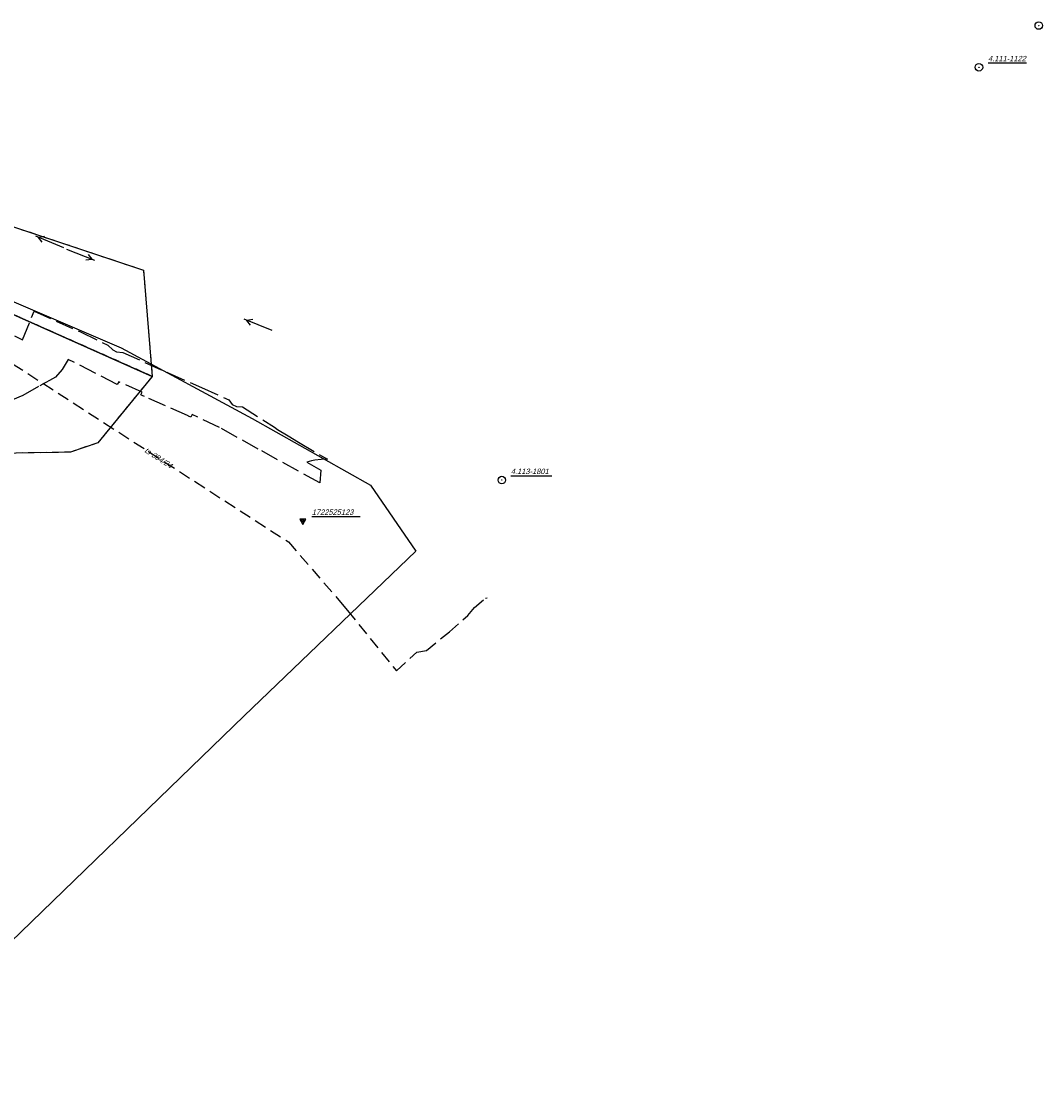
# Model space of a CAD drawing. Extents: x 7538282 to 7539561, y 5782854 to 5783989.
# Tile 29 of 32: x 7539376 to 7539545, y 5783381 to 5783560. Entities that reach past the tile are written whole.
import ezdxf

# ---------------------------------------------------------------- set-up
doc = ezdxf.new("R2010")
doc.units = 0
doc.header["$MEASUREMENT"] = 0
for name, pattern in [('4001', [0]), ('4002', [2, 1, -1]), ('4003', [3, 2, -1]), ('4004', [4, 3, -1])]:
    doc.linetypes.add(name, pattern=pattern)
for name, color, linetype in [('Drogi', 135, 'CONTINUOUS'), ('Dzialki', 7, 'CONTINUOUS'), ('Linie_napowietrzne', 184, 'CONTINUOUS'), ('ODGIK_1', 7, 'CONTINUOUS'), ('Osnowa', 7, 'CONTINUOUS'), ('Projekty', 1, 'CONTINUOUS'), ('Uzytki', 7, 'CONTINUOUS')]:
    doc.layers.add(name, color=color, linetype=linetype)

# ---------------------------------------------------------------- blocks, each defined once
blk = doc.blocks.new('1047')
at = {"layer": 'Linie_napowietrzne', "color": 1, "linetype": 'Continuous'}
blk.add_line((0, 0.5), (0, 10.5), dxfattribs=at)
blk = doc.blocks.new('1046')
at = {"layer": 'Linie_napowietrzne', "color": 1, "linetype": 'Continuous'}
for p in [(-1, 7.8), (1, 7.8)]:
    blk.add_line(p, (0, 9.53), dxfattribs=at)
blk = doc.blocks.new('1115')
at = {"layer": 'Osnowa', "color": 7, "linetype": 'Continuous'}
for radius in [1.25, 0.05]:
    blk.add_circle((0, 0), radius, dxfattribs=at)
blk = doc.blocks.new('1116')
at = {"layer": 'Osnowa', "color": 7, "linetype": 'Continuous'}
for p, q in [((1, 0.58), (-1, 0.58)), ((-1, 0.58), (0, -1.15)), ((0.5, 0.29), (-0.5, 0.29)), ((-0.5, 0.29), (0, -0.57)), ((0, -1.15), (1, 0.58)), ((0, -0.57), (0.5, 0.29))]:
    blk.add_line(p, q, dxfattribs=at)

msp = doc.modelspace()

# ---------------------------------------------------------------- linework, layer by layer
at = {"layer": 'Drogi', "color": 8, "linetype": '4004'}
for p, q in [((7539363.47, 5783512.38, 149.971), (7539375.73, 5783506.7, 149.831)), ((7539375.73, 5783506.7, 149.831), (7539377.65, 5783511.44, 149.601)), ((7539377.65, 5783511.44, 149.601), (7539385.321, 5783507.987, 149.821)), ((7539385.321, 5783507.987, 149.821), (7539389.898, 5783505.808)), ((7539389.898, 5783505.808), (7539390.698, 5783504.995)), ((7539390.698, 5783504.995), (7539391.32, 5783504.693)), ((7539391.32, 5783504.693), (7539392.395, 5783504.574, 149.493)), ((7539392.395, 5783504.574, 149.493), (7539396.011, 5783502.94, 149.545)), ((7539383.295, 5783503.444, 149.653), (7539382.323, 5783501.735, 149.695)), ((7539391.446, 5783499.28, 149.749), (7539383.295, 5783503.444, 149.653)), ((7539396.011, 5783502.94, 149.545), (7539399.875, 5783501.208, 149.563)), ((7539381.202, 5783500.507, 149.699), (7539378.351, 5783498.93, 149.655)), ((7539382.323, 5783501.735, 149.695), (7539381.202, 5783500.507, 149.699)), ((7539399.875, 5783501.208, 149.563), (7539405.412, 5783498.739, 149.606)), ((7539378.351, 5783498.93, 149.655), (7539375.77, 5783497.43, 150.511)), ((7539391.69, 5783499.723, 149.787), (7539391.446, 5783499.28, 149.749)), ((7539395.597, 5783497.983, 149.814), (7539391.69, 5783499.723, 149.787)), ((7539405.412, 5783498.739, 149.606), (7539409.989, 5783496.726)), ((7539375.77, 5783497.43, 150.511), (7539371.82, 5783495.78, 150.411)), ((7539395.381, 5783497.526, 149.816), (7539395.597, 5783497.983, 149.814)), ((7539395.719, 5783497.375), (7539395.381, 5783497.526, 149.816)), ((7539395.853, 5783497.315, 146.786), (7539395.719, 5783497.375)), ((7539395.992, 5783497.253), (7539395.853, 5783497.315, 146.786)), ((7539403.087, 5783494.09, 146.416), (7539395.992, 5783497.253)), ((7539409.989, 5783496.726), (7539410.55, 5783495.946, 149.652)), ((7539410.55, 5783495.946, 149.652), (7539411.267, 5783495.618, 149.656)), ((7539411.267, 5783495.618, 149.656), (7539412.219, 5783495.56, 149.66)), ((7539412.219, 5783495.56, 149.66), (7539417.553, 5783492.183, 149.719)), ((7539403.208, 5783494.036, 147.274), (7539403.087, 5783494.09, 146.416)), ((7539403.272, 5783494.007), (7539403.208, 5783494.036, 147.274)), ((7539403.664, 5783493.833, 149.887), (7539403.272, 5783494.007)), ((7539403.878, 5783494.262, 149.872), (7539403.664, 5783493.833, 149.887)), ((7539408.432, 5783492.138, 149.907), (7539403.878, 5783494.262, 149.872)), ((7539414.873, 5783488.532, 149.948), (7539408.432, 5783492.138, 149.907)), ((7539417.553, 5783492.183, 149.719), (7539418.05, 5783491.81, 149.738)), ((7539418.05, 5783491.81, 149.738), (7539419.81, 5783490.71, 149.779)), ((7539419.81, 5783490.71, 149.779), (7539421.56, 5783489.69, 149.834)), ((7539421.56, 5783489.69, 149.834), (7539425.35, 5783487.43, 149.934)), ((7539425.078, 5783482.921, 150.158), (7539414.873, 5783488.532, 149.948)), ((7539423.7, 5783486.6, 150.014), (7539422.91, 5783486.39, 150.018)), ((7539422.91, 5783486.39, 150.018), (7539425.237, 5783485.039, 150.091)), ((7539424.26, 5783486.7, 150.01), (7539423.7, 5783486.6, 150.014)), ((7539425.31, 5783486.8, 149.988), (7539424.26, 5783486.7, 150.01)), ((7539426.385, 5783486.883, 149.954), (7539425.31, 5783486.8, 149.988)), ((7539425.35, 5783487.43, 149.934), (7539426.385, 5783486.883, 149.954)), ((7539425.237, 5783485.039, 150.091), (7539425.078, 5783482.921, 150.158))]:
    msp.add_line(p, q, dxfattribs=at)
at = {"layer": 'Dzialki', "color": 7, "linetype": '4001'}
for p, q in [((7539308.05, 5783540.33), (7539397.27, 5783500.62)), ((7539397.27, 5783500.62), (7539308.05, 5783540.33)), ((7539342.64, 5783535.98), (7539395.78, 5783518.27)), ((7539395.78, 5783518.27), (7539397.27, 5783500.62)), ((7539397.27, 5783500.62), (7539388.24, 5783489.59)), ((7539383.67, 5783488.03), (7539322.95, 5783486.94)), ((7539388.24, 5783489.59), (7539383.67, 5783488.03))]:
    msp.add_line(p, q, dxfattribs=at)
at = {"layer": 'ODGIK_1', "color": 230, "linetype": '4001'}
msp.add_polyline3d([(7538958.949, 5783581.034, 0), (7539056.503, 5783560.761, 0), (7539144.541, 5783542.692, 0), (7539172.561, 5783538.396, 0), (7539195.018, 5783537.777, 0), (7539229.843, 5783538.967, 0), (7539251.375, 5783540.334, 0), (7539282.229, 5783546.317, 0), (7539295.919, 5783546.72, 0), (7539305.765, 5783542.346, 0), (7539392.101, 5783505.372, 0), (7539413.861, 5783493.634, 0), (7539433.498, 5783482.535, 0), (7539441.011, 5783471.581, 0), (7539412.498, 5783444.22, 0), (7539368.331, 5783401.47, 0), (7539336.711, 5783367.751, 0)], dxfattribs=at)
at = {"layer": 'Osnowa', "color": 7, "linetype": 'Continuous'}
for p, q in [((7539536.05, 5783552.68), (7539542.463, 5783552.68)), ((7539456.81, 5783484.12), (7539463.633, 5783484.12)), ((7539423.75, 5783477.34), (7539431.804, 5783477.34))]:
    msp.add_line(p, q, dxfattribs=at)
at = {"layer": 'Projekty', "color": 30, "linetype": '4003'}
for p, q in [((7539366.507, 5783507.609), (7539419.863, 5783473.118)), ((7539419.863, 5783473.118), (7539428.823, 5783462.788)), ((7539450.761, 5783462.233), (7539452.599, 5783463.774)), ((7539452.599, 5783463.774), (7539452.865, 5783463.826)), ((7539428.823, 5783462.788), (7539429.675, 5783461.742)), ((7539429.675, 5783461.742), (7539437.806, 5783451.717)), ((7539449.644, 5783460.898), (7539450.761, 5783462.233)), ((7539446.611, 5783458.179), (7539449.644, 5783460.898)), ((7539442.828, 5783455.097), (7539446.611, 5783458.179)), ((7539437.806, 5783451.717), (7539441.193, 5783454.777)), ((7539441.193, 5783454.777), (7539442.828, 5783455.097))]:
    msp.add_line(p, q, dxfattribs=at)
at = {"layer": 'Uzytki', "color": 184, "linetype": '4002'}
for points in [[(7539308.05, 5783540.33, 0), (7539397.27, 5783500.62, 0), (7539388.24, 5783489.59, 0), (7539383.67, 5783488.03, 0), (7539322.95, 5783486.94, 0)], [(7539342.64, 5783535.98, 0), (7539395.78, 5783518.27, 0), (7539397.27, 5783500.62, 0), (7539308.05, 5783540.33, 0)]]:
    msp.add_polyline3d(points, dxfattribs=at)

# ---------------------------------------------------------------- block references
at = {"layer": 'Linie_napowietrzne', "color": 1, "xscale": 0.5, "yscale": 0.5, "zscale": 0.5}
for name, p, rotation in [('1047', (7539382.78, 5783521.85), 67.16270600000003), ('1046', (7539382.78, 5783521.85), 67.16270600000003), ('1047', (7539382.78, 5783521.85), 248.432886), ('1046', (7539382.78, 5783521.85), 248.432886), ('1047', (7539417.41, 5783508.162), 68.43288600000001), ('1046', (7539417.41, 5783508.162), 68.43288600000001)]:
    msp.add_blockref(name, p, dxfattribs=dict(at, rotation=rotation))
at = {"layer": 'Osnowa', "color": 7, "xscale": 0.5, "yscale": 0.5, "zscale": 0.5}
for name, p in [('1115', (7539544.48, 5783558.89)), ('1115', (7539534.55, 5783551.95, 153.12)), ('1115', (7539455.31, 5783483.39)), ('1116', (7539422.25, 5783476.61, 150.862))]:
    msp.add_blockref(name, p, dxfattribs=at)

# ---------------------------------------------------------------- texts
at = {"layer": 'Osnowa', "color": 7, "oblique": 15}
for s, p in [('4.111-1122', (7539536.05, 5783552.95)), ('4.113-1801', (7539456.81, 5783484.39)), ('1722525123', (7539423.75, 5783477.61))]:
    msp.add_text(s, height=0.9, dxfattribs=at).set_placement(p)
at = {"layer": 'Projekty', "color": 30, "oblique": 15}
msp.add_text('ts-384/24', height=0.9, rotation=327.12009, dxfattribs=at).set_placement((7539395.868, 5783488.098))

doc.saveas('drawing.dxf')
